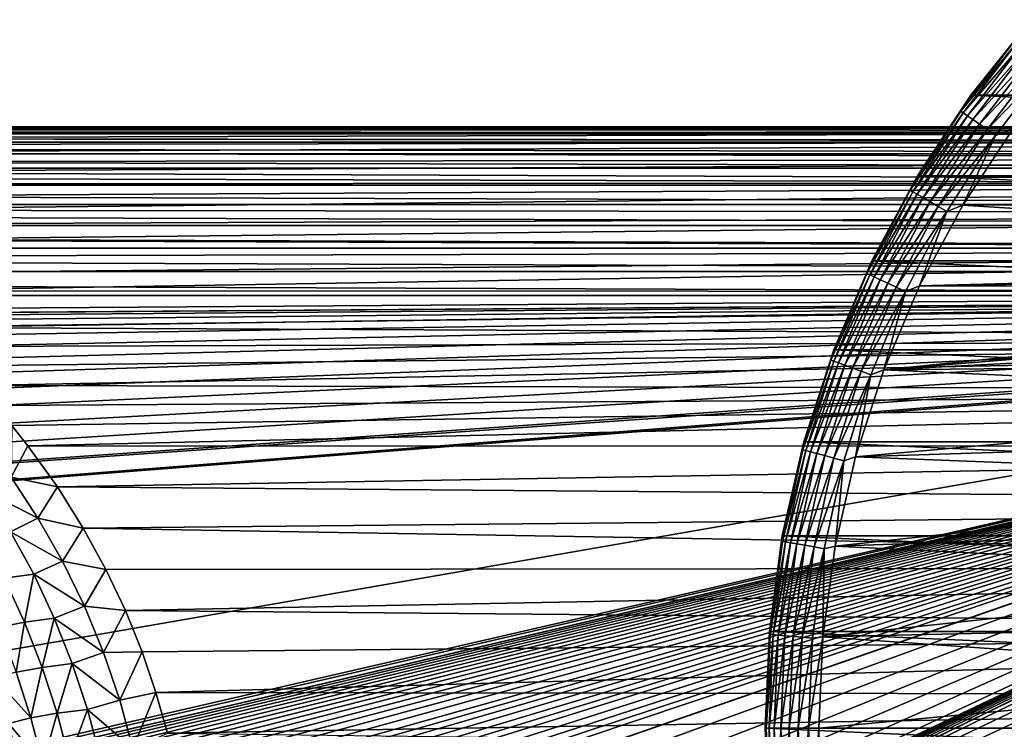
# Model space of a CAD drawing. Header units: millimetres. Extents: x -105 to 105, y -92 to 30.
# Tile 225 of 247: x 24 to 52, y 0 to 20. Entities that reach past the tile are written whole.
import ezdxf

# ---------------------------------------------------------------- set-up
doc = ezdxf.new("R2010")
doc.units = ezdxf.units.MM
doc.header["$LTSCALE"] = 59.53398
for name, color, linetype in [('108', 7, 'CONTINUOUS'), ('109', 7, 'CONTINUOUS'), ('110', 7, 'CONTINUOUS'), ('111', 7, 'CONTINUOUS'), ('112', 7, 'CONTINUOUS'), ('113', 7, 'CONTINUOUS'), ('148', 7, 'CONTINUOUS'), ('65', 7, 'CONTINUOUS'), ('66', 7, 'CONTINUOUS'), ('88', 7, 'CONTINUOUS'), ('93', 7, 'CONTINUOUS')]:
    doc.layers.add(name, color=color, linetype=linetype)

msp = doc.modelspace()

# ---------------------------------------------------------------- linework, layer by layer
at = {"layer": '108', "color": 7, "linetype": 'CONTINUOUS'}
for points in [[(52.408, 19.738, -58.95), (99.27, 17.634, -58.95), (50.73, 17.634, -58.95), (52.408, 19.738, -58.95)], [(50.73, 17.634, -58.95), (100.753, 15.387, -58.95), (49.247, 15.387, -58.95), (50.73, 17.634, -58.95)], [(99.27, 17.634, -58.95), (100.753, 15.387, -58.95), (50.73, 17.634, -58.95), (99.27, 17.634, -58.95)], [(49.247, 15.387, -58.95), (102.029, 13.016, -58.95), (47.971, 13.016, -58.95), (49.247, 15.387, -58.95)], [(100.753, 15.387, -58.95), (102.029, 13.016, -58.95), (49.247, 15.387, -58.95), (100.753, 15.387, -58.95)], [(47.971, 13.016, -58.95), (103.087, 10.541, -58.95), (46.913, 10.541, -58.95), (47.971, 13.016, -58.95)], [(102.029, 13.016, -58.95), (103.087, 10.541, -58.95), (47.971, 13.016, -58.95), (102.029, 13.016, -58.95)], [(46.913, 10.541, -58.95), (103.919, 7.981, -58.95), (46.081, 7.981, -58.95), (46.913, 10.541, -58.95)], [(103.087, 10.541, -58.95), (103.919, 7.981, -58.95), (46.913, 10.541, -58.95), (103.087, 10.541, -58.95)], [(46.081, 7.981, -58.95), (104.518, 5.356, -58.95), (45.482, 5.356, -58.95), (46.081, 7.981, -58.95)], [(103.919, 7.981, -58.95), (104.518, 5.356, -58.95), (46.081, 7.981, -58.95), (103.919, 7.981, -58.95)], [(45.482, 5.356, -58.95), (104.879, 2.689, -58.95), (45.121, 2.689, -58.95), (45.482, 5.356, -58.95)], [(104.518, 5.356, -58.95), (104.879, 2.689, -58.95), (45.482, 5.356, -58.95), (104.518, 5.356, -58.95)], [(105, 0, -58.95), (45, 0, -58.95), (45.121, 2.689, -58.95), (105, 0, -58.95)], [(104.879, 2.689, -58.95), (105, 0, -58.95), (45.121, 2.689, -58.95), (104.879, 2.689, -58.95)], [(45.121, -2.689, -58.95), (45, 0, -58.95), (104.879, -2.689, -58.95), (45.121, -2.689, -58.95)], [(104.879, -2.689, -58.95), (45, 0, -58.95), (105, 0, -58.95), (104.879, -2.689, -58.95)]]:
    msp.add_3dface(points, dxfattribs=at)
at = {"layer": '109', "color": 7, "linetype": 'CONTINUOUS'}
for points in [[(51.907, 16.702, -39.95), (50.507, 14.572, -39.95), (99.338, 14.83, -39.95), (51.907, 16.702, -39.95)], [(99.338, 14.83, -39.95), (50.507, 14.572, -39.95), (75, 13, -39.95), (99.338, 14.83, -39.95)], [(50.507, 14.572, -39.95), (49.303, 12.325, -39.95), (75, 13, -39.95), (50.507, 14.572, -39.95)], [(75, 13, -39.95), (49.303, 12.325, -39.95), (73.544, 12.918, -39.95), (75, 13, -39.95)], [(73.544, 12.918, -39.95), (49.303, 12.325, -39.95), (72.107, 12.674, -39.95), (73.544, 12.918, -39.95)], [(72.107, 12.674, -39.95), (49.303, 12.325, -39.95), (70.706, 12.27, -39.95), (72.107, 12.674, -39.95)], [(49.303, 12.325, -39.95), (48.305, 9.98, -39.95), (70.706, 12.27, -39.95), (49.303, 12.325, -39.95)], [(70.706, 12.27, -39.95), (48.305, 9.98, -39.95), (69.359, 11.713, -39.95), (70.706, 12.27, -39.95)], [(69.359, 11.713, -39.95), (48.305, 9.98, -39.95), (68.084, 11.007, -39.95), (69.359, 11.713, -39.95)], [(68.084, 11.007, -39.95), (48.305, 9.98, -39.95), (66.895, 10.164, -39.95), (68.084, 11.007, -39.95)], [(66.895, 10.164, -39.95), (48.305, 9.98, -39.95), (65.808, 9.192, -39.95), (66.895, 10.164, -39.95)], [(48.305, 9.98, -39.95), (47.52, 7.555, -39.95), (65.808, 9.192, -39.95), (48.305, 9.98, -39.95)], [(65.808, 9.192, -39.95), (47.52, 7.555, -39.95), (64.836, 8.105, -39.95), (65.808, 9.192, -39.95)], [(64.836, 8.105, -39.95), (47.52, 7.555, -39.95), (63.993, 6.916, -39.95), (64.836, 8.105, -39.95)], [(47.52, 7.555, -39.95), (46.955, 5.07, -39.95), (63.993, 6.916, -39.95), (47.52, 7.555, -39.95)], [(63.993, 6.916, -39.95), (46.955, 5.07, -39.95), (63.287, 5.64, -39.95), (63.993, 6.916, -39.95)], [(63.287, 5.64, -39.95), (46.955, 5.07, -39.95), (62.73, 4.294, -39.95), (63.287, 5.64, -39.95)], [(46.955, 5.07, -39.95), (46.614, 2.544, -39.95), (62.73, 4.294, -39.95), (46.955, 5.07, -39.95)], [(62.73, 4.294, -39.95), (46.614, 2.544, -39.95), (62.326, 2.893, -39.95), (62.73, 4.294, -39.95)], [(62.326, 2.893, -39.95), (46.614, 2.544, -39.95), (62.082, 1.456, -39.95), (62.326, 2.893, -39.95)], [(46.614, 2.544, -39.95), (46.5, 0, -39.95), (62.082, 1.456, -39.95), (46.614, 2.544, -39.95)], [(62.082, 1.456, -39.95), (46.5, 0, -39.95), (62, 0, -39.95), (62.082, 1.456, -39.95)], [(46.5, 0, -39.95), (46.513, -0.858, -39.95), (62, 0, -39.95), (46.5, 0, -39.95)], [(62, 0, -39.95), (46.513, -0.858, -39.95), (62.082, -1.456, -39.95), (62, 0, -39.95)]]:
    msp.add_3dface(points, dxfattribs=at)
at = {"layer": '110', "color": 7, "linetype": 'CONTINUOUS'}
for points in [[(45, 0, -41.45), (45.121, -2.689, -41.45), (45.029, 0, -41.157), (45, 0, -41.45)], [(45.029, 0, -41.157), (45.121, -2.689, -41.45), (45.143, -2.612, -41.157), (45.029, 0, -41.157)], [(45.029, 0, -41.157), (45.143, -2.612, -41.157), (45.114, 0, -40.876), (45.029, 0, -41.157)], [(45.114, 0, -40.876), (45.143, -2.612, -41.157), (45.228, -2.605, -40.876), (45.114, 0, -40.876)], [(45.253, 0, -40.616), (45.114, 0, -40.876), (45.228, -2.605, -40.876), (45.253, 0, -40.616)], [(45.366, -2.593, -40.616), (45.253, 0, -40.616), (45.228, -2.605, -40.876), (45.366, -2.593, -40.616)], [(45.44, 0, -40.389), (45.253, 0, -40.616), (45.366, -2.593, -40.616), (45.44, 0, -40.389)], [(45.552, -2.576, -40.389), (45.44, 0, -40.389), (45.366, -2.593, -40.616), (45.552, -2.576, -40.389)], [(45.668, 0, -40.202), (45.44, 0, -40.389), (45.552, -2.576, -40.389), (45.668, 0, -40.202)], [(45.779, -2.556, -40.202), (45.668, 0, -40.202), (45.552, -2.576, -40.389), (45.779, -2.556, -40.202)], [(45.927, 0, -40.064), (45.668, 0, -40.202), (45.779, -2.556, -40.202), (45.927, 0, -40.064)], [(46.038, -2.534, -40.064), (45.927, 0, -40.064), (45.779, -2.556, -40.202), (46.038, -2.534, -40.064)], [(46.209, 0, -39.978), (45.927, 0, -40.064), (46.038, -2.534, -40.064), (46.209, 0, -39.978)], [(46.319, -2.509, -39.978), (46.209, 0, -39.978), (46.038, -2.534, -40.064), (46.319, -2.509, -39.978)], [(46.319, -2.509, -39.978), (46.5, 0, -39.95), (46.209, 0, -39.978), (46.319, -2.509, -39.978)], [(46.513, -0.858, -39.95), (46.5, 0, -39.95), (46.319, -2.509, -39.978), (46.513, -0.858, -39.95)]]:
    msp.add_3dface(points, dxfattribs=at)
at = {"layer": '111', "color": 7, "linetype": 'CONTINUOUS'}
for points in [[(45, 0, -58.95), (45.121, -2.689, -58.95), (45, 0, -41.45), (45, 0, -58.95)], [(45.121, -2.689, -58.95), (45.121, -2.689, -41.45), (45, 0, -41.45), (45.121, -2.689, -58.95)]]:
    msp.add_3dface(points, dxfattribs=at)
at = {"layer": '112', "color": 7, "linetype": 'CONTINUOUS'}
for points in [[(52.408, 19.738, -41.45), (50.73, 17.634, -58.95), (50.729, 17.634, -41.45), (52.408, 19.738, -41.45)], [(52.408, 19.738, -58.95), (50.73, 17.634, -58.95), (52.408, 19.738, -41.45), (52.408, 19.738, -58.95)], [(50.73, 17.634, -58.95), (49.247, 15.387, -58.95), (50.729, 17.634, -41.45), (50.73, 17.634, -58.95)], [(50.729, 17.634, -41.45), (49.247, 15.387, -58.95), (49.247, 15.387, -41.45), (50.729, 17.634, -41.45)], [(49.247, 15.387, -58.95), (47.971, 13.016, -58.95), (49.247, 15.387, -41.45), (49.247, 15.387, -58.95)], [(49.247, 15.387, -41.45), (47.971, 13.016, -58.95), (47.971, 13.017, -41.45), (49.247, 15.387, -41.45)], [(47.971, 13.016, -58.95), (46.913, 10.541, -58.95), (47.971, 13.017, -41.45), (47.971, 13.016, -58.95)], [(47.971, 13.017, -41.45), (46.913, 10.541, -58.95), (46.913, 10.541, -41.45), (47.971, 13.017, -41.45)], [(46.913, 10.541, -58.95), (46.081, 7.981, -58.95), (46.913, 10.541, -41.45), (46.913, 10.541, -58.95)], [(46.913, 10.541, -41.45), (46.081, 7.981, -58.95), (46.081, 7.981, -41.45), (46.913, 10.541, -41.45)], [(46.081, 7.981, -58.95), (45.482, 5.356, -58.95), (46.081, 7.981, -41.45), (46.081, 7.981, -58.95)], [(46.081, 7.981, -41.45), (45.482, 5.356, -58.95), (45.482, 5.357, -41.45), (46.081, 7.981, -41.45)], [(45.482, 5.356, -58.95), (45.121, 2.689, -58.95), (45.482, 5.357, -41.45), (45.482, 5.356, -58.95)], [(45.482, 5.357, -41.45), (45.121, 2.689, -58.95), (45.121, 2.689, -41.45), (45.482, 5.357, -41.45)], [(45.121, 2.689, -58.95), (45, 0, -58.95), (45.121, 2.689, -41.45), (45.121, 2.689, -58.95)], [(45, 0, -58.95), (45, 0, -41.45), (45.121, 2.689, -41.45), (45, 0, -58.95)]]:
    msp.add_3dface(points, dxfattribs=at)
at = {"layer": '113', "color": 7, "linetype": 'CONTINUOUS'}
for points in [[(52.408, 19.738, -41.45), (50.729, 17.634, -41.45), (52.041, 19.265, -41.157), (52.408, 19.738, -41.45)], [(52.041, 19.265, -41.157), (50.729, 17.634, -41.45), (50.449, 17.191, -41.157), (52.041, 19.265, -41.157)], [(52.041, 19.265, -41.157), (50.449, 17.191, -41.157), (52.106, 19.21, -40.876), (52.041, 19.265, -41.157)], [(50.449, 17.191, -41.157), (50.519, 17.142, -40.876), (52.106, 19.21, -40.876), (50.449, 17.191, -41.157)], [(50.519, 17.142, -40.876), (52.213, 19.121, -40.616), (52.106, 19.21, -40.876), (50.519, 17.142, -40.876)], [(50.633, 17.062, -40.616), (52.213, 19.121, -40.616), (50.519, 17.142, -40.876), (50.633, 17.062, -40.616)], [(50.633, 17.062, -40.616), (52.356, 19.001, -40.389), (52.213, 19.121, -40.616), (50.633, 17.062, -40.616)], [(50.786, 16.955, -40.389), (52.356, 19.001, -40.389), (50.633, 17.062, -40.616), (50.786, 16.955, -40.389)], [(50.786, 16.955, -40.389), (52.53, 18.854, -40.202), (52.356, 19.001, -40.389), (50.786, 16.955, -40.389)], [(50.972, 16.824, -40.202), (52.53, 18.854, -40.202), (50.786, 16.955, -40.389), (50.972, 16.824, -40.202)], [(50.972, 16.824, -40.202), (52.729, 18.688, -40.064), (52.53, 18.854, -40.202), (50.972, 16.824, -40.202)], [(51.185, 16.675, -40.064), (52.729, 18.688, -40.064), (50.972, 16.824, -40.202), (51.185, 16.675, -40.064)], [(51.185, 16.675, -40.064), (52.945, 18.506, -39.978), (52.729, 18.688, -40.064), (51.185, 16.675, -40.064)], [(51.416, 16.514, -39.978), (52.945, 18.506, -39.978), (51.185, 16.675, -40.064), (51.416, 16.514, -39.978)], [(51.416, 16.514, -39.978), (51.907, 16.702, -39.95), (52.945, 18.506, -39.978), (51.416, 16.514, -39.978)], [(50.729, 17.634, -41.45), (49.247, 15.387, -41.45), (50.449, 17.191, -41.157), (50.729, 17.634, -41.45)], [(50.449, 17.191, -41.157), (49.247, 15.387, -41.45), (49.044, 14.986, -41.157), (50.449, 17.191, -41.157)], [(50.449, 17.191, -41.157), (49.044, 14.986, -41.157), (50.519, 17.142, -40.876), (50.449, 17.191, -41.157)], [(49.044, 14.986, -41.157), (49.118, 14.943, -40.876), (50.519, 17.142, -40.876), (49.044, 14.986, -41.157)], [(49.118, 14.943, -40.876), (50.633, 17.062, -40.616), (50.519, 17.142, -40.876), (49.118, 14.943, -40.876)], [(49.238, 14.873, -40.616), (50.633, 17.062, -40.616), (49.118, 14.943, -40.876), (49.238, 14.873, -40.616)], [(49.238, 14.873, -40.616), (50.786, 16.955, -40.389), (50.633, 17.062, -40.616), (49.238, 14.873, -40.616)], [(49.4, 14.78, -40.389), (50.786, 16.955, -40.389), (49.238, 14.873, -40.616), (49.4, 14.78, -40.389)], [(49.4, 14.78, -40.389), (50.972, 16.824, -40.202), (50.786, 16.955, -40.389), (49.4, 14.78, -40.389)], [(49.597, 14.666, -40.202), (50.972, 16.824, -40.202), (49.4, 14.78, -40.389), (49.597, 14.666, -40.202)], [(49.597, 14.666, -40.202), (51.185, 16.675, -40.064), (50.972, 16.824, -40.202), (49.597, 14.666, -40.202)], [(49.822, 14.536, -40.064), (51.185, 16.675, -40.064), (49.597, 14.666, -40.202), (49.822, 14.536, -40.064)], [(49.822, 14.536, -40.064), (51.416, 16.514, -39.978), (51.185, 16.675, -40.064), (49.822, 14.536, -40.064)], [(50.066, 14.395, -39.978), (51.416, 16.514, -39.978), (49.822, 14.536, -40.064), (50.066, 14.395, -39.978)], [(50.066, 14.395, -39.978), (50.507, 14.572, -39.95), (51.416, 16.514, -39.978), (50.066, 14.395, -39.978)], [(50.507, 14.572, -39.95), (51.907, 16.702, -39.95), (51.416, 16.514, -39.978), (50.507, 14.572, -39.95)], [(49.247, 15.387, -41.45), (47.971, 13.017, -41.45), (49.044, 14.986, -41.157), (49.247, 15.387, -41.45)], [(49.044, 14.986, -41.157), (47.971, 13.017, -41.45), (47.837, 12.666, -41.157), (49.044, 14.986, -41.157)], [(49.044, 14.986, -41.157), (47.837, 12.666, -41.157), (49.118, 14.943, -40.876), (49.044, 14.986, -41.157)], [(47.837, 12.666, -41.157), (47.914, 12.63, -40.876), (49.118, 14.943, -40.876), (47.837, 12.666, -41.157)], [(47.914, 12.63, -40.876), (49.238, 14.873, -40.616), (49.118, 14.943, -40.876), (47.914, 12.63, -40.876)], [(48.04, 12.572, -40.616), (49.238, 14.873, -40.616), (47.914, 12.63, -40.876), (48.04, 12.572, -40.616)], [(48.04, 12.572, -40.616), (49.4, 14.78, -40.389), (49.238, 14.873, -40.616), (48.04, 12.572, -40.616)], [(48.21, 12.493, -40.389), (49.4, 14.78, -40.389), (48.04, 12.572, -40.616), (48.21, 12.493, -40.389)], [(48.21, 12.493, -40.389), (49.597, 14.666, -40.202), (49.4, 14.78, -40.389), (48.21, 12.493, -40.389)], [(48.416, 12.396, -40.202), (49.597, 14.666, -40.202), (48.21, 12.493, -40.389), (48.416, 12.396, -40.202)], [(48.416, 12.396, -40.202), (49.822, 14.536, -40.064), (49.597, 14.666, -40.202), (48.416, 12.396, -40.202)], [(48.651, 12.287, -40.064), (49.822, 14.536, -40.064), (48.416, 12.396, -40.202), (48.651, 12.287, -40.064)], [(48.651, 12.287, -40.064), (50.066, 14.395, -39.978), (49.822, 14.536, -40.064), (48.651, 12.287, -40.064)], [(49.303, 12.325, -39.95), (50.507, 14.572, -39.95), (50.066, 14.395, -39.978), (49.303, 12.325, -39.95)], [(48.907, 12.168, -39.978), (50.066, 14.395, -39.978), (48.651, 12.287, -40.064), (48.907, 12.168, -39.978)], [(48.907, 12.168, -39.978), (49.303, 12.325, -39.95), (50.066, 14.395, -39.978), (48.907, 12.168, -39.978)], [(47.971, 13.017, -41.45), (46.913, 10.541, -41.45), (47.837, 12.666, -41.157), (47.971, 13.017, -41.45)], [(47.837, 12.666, -41.157), (46.913, 10.541, -41.45), (46.836, 10.251, -41.157), (47.837, 12.666, -41.157)], [(47.837, 12.666, -41.157), (46.836, 10.251, -41.157), (47.914, 12.63, -40.876), (47.837, 12.666, -41.157)], [(46.836, 10.251, -41.157), (46.917, 10.222, -40.876), (47.914, 12.63, -40.876), (46.836, 10.251, -41.157)], [(46.917, 10.222, -40.876), (48.04, 12.572, -40.616), (47.914, 12.63, -40.876), (46.917, 10.222, -40.876)], [(47.047, 10.174, -40.616), (48.04, 12.572, -40.616), (46.917, 10.222, -40.876), (47.047, 10.174, -40.616)], [(47.047, 10.174, -40.616), (48.21, 12.493, -40.389), (48.04, 12.572, -40.616), (47.047, 10.174, -40.616)], [(47.223, 10.11, -40.389), (48.21, 12.493, -40.389), (47.047, 10.174, -40.616), (47.223, 10.11, -40.389)], [(47.223, 10.11, -40.389), (48.416, 12.396, -40.202), (48.21, 12.493, -40.389), (47.223, 10.11, -40.389)], [(47.437, 10.032, -40.202), (48.416, 12.396, -40.202), (47.223, 10.11, -40.389), (47.437, 10.032, -40.202)], [(47.437, 10.032, -40.202), (48.651, 12.287, -40.064), (48.416, 12.396, -40.202), (47.437, 10.032, -40.202)], [(47.681, 9.943, -40.064), (48.651, 12.287, -40.064), (47.437, 10.032, -40.202), (47.681, 9.943, -40.064)], [(47.681, 9.943, -40.064), (48.907, 12.168, -39.978), (48.651, 12.287, -40.064), (47.681, 9.943, -40.064)], [(47.945, 9.847, -39.978), (48.907, 12.168, -39.978), (47.681, 9.943, -40.064), (47.945, 9.847, -39.978)], [(47.945, 9.847, -39.978), (48.305, 9.98, -39.95), (48.907, 12.168, -39.978), (47.945, 9.847, -39.978)], [(48.305, 9.98, -39.95), (49.303, 12.325, -39.95), (48.907, 12.168, -39.978), (48.305, 9.98, -39.95)], [(46.913, 10.541, -41.45), (46.081, 7.981, -41.45), (46.836, 10.251, -41.157), (46.913, 10.541, -41.45)], [(46.836, 10.251, -41.157), (46.081, 7.981, -41.45), (46.05, 7.757, -41.157), (46.836, 10.251, -41.157)], [(46.836, 10.251, -41.157), (46.05, 7.757, -41.157), (46.917, 10.222, -40.876), (46.836, 10.251, -41.157)], [(46.05, 7.757, -41.157), (46.133, 7.735, -40.876), (46.917, 10.222, -40.876), (46.05, 7.757, -41.157)], [(46.133, 7.735, -40.876), (47.047, 10.174, -40.616), (46.917, 10.222, -40.876), (46.133, 7.735, -40.876)], [(46.267, 7.699, -40.616), (47.047, 10.174, -40.616), (46.133, 7.735, -40.876), (46.267, 7.699, -40.616)], [(46.267, 7.699, -40.616), (47.223, 10.11, -40.389), (47.047, 10.174, -40.616), (46.267, 7.699, -40.616)], [(46.447, 7.651, -40.389), (47.223, 10.11, -40.389), (46.267, 7.699, -40.616), (46.447, 7.651, -40.389)], [(46.447, 7.651, -40.389), (47.437, 10.032, -40.202), (47.223, 10.11, -40.389), (46.447, 7.651, -40.389)], [(46.667, 7.592, -40.202), (47.437, 10.032, -40.202), (46.447, 7.651, -40.389), (46.667, 7.592, -40.202)], [(46.667, 7.592, -40.202), (47.681, 9.943, -40.064), (47.437, 10.032, -40.202), (46.667, 7.592, -40.202)], [(46.918, 7.525, -40.064), (47.681, 9.943, -40.064), (46.667, 7.592, -40.202), (46.918, 7.525, -40.064)], [(46.918, 7.525, -40.064), (47.945, 9.847, -39.978), (47.681, 9.943, -40.064), (46.918, 7.525, -40.064)], [(47.52, 7.555, -39.95), (48.305, 9.98, -39.95), (47.945, 9.847, -39.978), (47.52, 7.555, -39.95)], [(47.19, 7.452, -39.978), (47.945, 9.847, -39.978), (46.918, 7.525, -40.064), (47.19, 7.452, -39.978)], [(47.19, 7.452, -39.978), (47.52, 7.555, -39.95), (47.945, 9.847, -39.978), (47.19, 7.452, -39.978)], [(46.081, 7.981, -41.45), (45.482, 5.357, -41.45), (46.05, 7.757, -41.157), (46.081, 7.981, -41.45)], [(46.05, 7.757, -41.157), (45.482, 5.357, -41.45), (45.484, 5.204, -41.157), (46.05, 7.757, -41.157)], [(46.05, 7.757, -41.157), (45.484, 5.204, -41.157), (46.133, 7.735, -40.876), (46.05, 7.757, -41.157)], [(45.484, 5.204, -41.157), (45.568, 5.19, -40.876), (46.133, 7.735, -40.876), (45.484, 5.204, -41.157)], [(45.568, 5.19, -40.876), (46.267, 7.699, -40.616), (46.133, 7.735, -40.876), (45.568, 5.19, -40.876)], [(45.705, 5.165, -40.616), (46.267, 7.699, -40.616), (45.568, 5.19, -40.876), (45.705, 5.165, -40.616)], [(45.705, 5.165, -40.616), (46.447, 7.651, -40.389), (46.267, 7.699, -40.616), (45.705, 5.165, -40.616)], [(45.889, 5.133, -40.389), (46.447, 7.651, -40.389), (45.705, 5.165, -40.616), (45.889, 5.133, -40.389)], [(45.889, 5.133, -40.389), (46.667, 7.592, -40.202), (46.447, 7.651, -40.389), (45.889, 5.133, -40.389)], [(46.113, 5.094, -40.202), (46.667, 7.592, -40.202), (45.889, 5.133, -40.389), (46.113, 5.094, -40.202)], [(46.113, 5.094, -40.202), (46.918, 7.525, -40.064), (46.667, 7.592, -40.202), (46.113, 5.094, -40.202)], [(46.369, 5.048, -40.064), (46.918, 7.525, -40.064), (46.113, 5.094, -40.202), (46.369, 5.048, -40.064)], [(46.369, 5.048, -40.064), (47.19, 7.452, -39.978), (46.918, 7.525, -40.064), (46.369, 5.048, -40.064)], [(46.646, 4.999, -39.978), (47.19, 7.452, -39.978), (46.369, 5.048, -40.064), (46.646, 4.999, -39.978)], [(46.646, 4.999, -39.978), (46.955, 5.07, -39.95), (47.19, 7.452, -39.978), (46.646, 4.999, -39.978)], [(46.955, 5.07, -39.95), (47.52, 7.555, -39.95), (47.19, 7.452, -39.978), (46.955, 5.07, -39.95)], [(45.482, 5.357, -41.45), (45.121, 2.689, -41.45), (45.484, 5.204, -41.157), (45.482, 5.357, -41.45)], [(45.484, 5.204, -41.157), (45.121, 2.689, -41.45), (45.143, 2.612, -41.157), (45.484, 5.204, -41.157)], [(45.484, 5.204, -41.157), (45.143, 2.612, -41.157), (45.568, 5.19, -40.876), (45.484, 5.204, -41.157)], [(45.143, 2.612, -41.157), (45.228, 2.605, -40.876), (45.568, 5.19, -40.876), (45.143, 2.612, -41.157)], [(45.228, 2.605, -40.876), (45.705, 5.165, -40.616), (45.568, 5.19, -40.876), (45.228, 2.605, -40.876)], [(45.366, 2.593, -40.616), (45.705, 5.165, -40.616), (45.228, 2.605, -40.876), (45.366, 2.593, -40.616)], [(45.366, 2.593, -40.616), (45.889, 5.133, -40.389), (45.705, 5.165, -40.616), (45.366, 2.593, -40.616)], [(45.552, 2.576, -40.389), (45.889, 5.133, -40.389), (45.366, 2.593, -40.616), (45.552, 2.576, -40.389)], [(45.552, 2.576, -40.389), (46.113, 5.094, -40.202), (45.889, 5.133, -40.389), (45.552, 2.576, -40.389)], [(45.779, 2.556, -40.202), (46.113, 5.094, -40.202), (45.552, 2.576, -40.389), (45.779, 2.556, -40.202)], [(45.779, 2.556, -40.202), (46.369, 5.048, -40.064), (46.113, 5.094, -40.202), (45.779, 2.556, -40.202)], [(46.038, 2.534, -40.064), (46.369, 5.048, -40.064), (45.779, 2.556, -40.202), (46.038, 2.534, -40.064)], [(46.038, 2.534, -40.064), (46.646, 4.999, -39.978), (46.369, 5.048, -40.064), (46.038, 2.534, -40.064)], [(46.319, 2.509, -39.978), (46.646, 4.999, -39.978), (46.038, 2.534, -40.064), (46.319, 2.509, -39.978)], [(46.319, 2.509, -39.978), (46.614, 2.544, -39.95), (46.646, 4.999, -39.978), (46.319, 2.509, -39.978)], [(46.614, 2.544, -39.95), (46.955, 5.07, -39.95), (46.646, 4.999, -39.978), (46.614, 2.544, -39.95)], [(45.121, 2.689, -41.45), (45, 0, -41.45), (45.143, 2.612, -41.157), (45.121, 2.689, -41.45)], [(45, 0, -41.45), (45.029, 0, -41.157), (45.143, 2.612, -41.157), (45, 0, -41.45)], [(45.143, 2.612, -41.157), (45.029, 0, -41.157), (45.228, 2.605, -40.876), (45.143, 2.612, -41.157)], [(45.029, 0, -41.157), (45.114, 0, -40.876), (45.228, 2.605, -40.876), (45.029, 0, -41.157)], [(45.114, 0, -40.876), (45.366, 2.593, -40.616), (45.228, 2.605, -40.876), (45.114, 0, -40.876)], [(45.114, 0, -40.876), (45.253, 0, -40.616), (45.366, 2.593, -40.616), (45.114, 0, -40.876)], [(45.253, 0, -40.616), (45.552, 2.576, -40.389), (45.366, 2.593, -40.616), (45.253, 0, -40.616)], [(45.253, 0, -40.616), (45.44, 0, -40.389), (45.552, 2.576, -40.389), (45.253, 0, -40.616)], [(45.44, 0, -40.389), (45.779, 2.556, -40.202), (45.552, 2.576, -40.389), (45.44, 0, -40.389)], [(45.44, 0, -40.389), (45.668, 0, -40.202), (45.779, 2.556, -40.202), (45.44, 0, -40.389)], [(45.668, 0, -40.202), (46.038, 2.534, -40.064), (45.779, 2.556, -40.202), (45.668, 0, -40.202)], [(45.668, 0, -40.202), (45.927, 0, -40.064), (46.038, 2.534, -40.064), (45.668, 0, -40.202)], [(45.927, 0, -40.064), (46.319, 2.509, -39.978), (46.038, 2.534, -40.064), (45.927, 0, -40.064)], [(45.927, 0, -40.064), (46.209, 0, -39.978), (46.319, 2.509, -39.978), (45.927, 0, -40.064)], [(46.5, 0, -39.95), (46.614, 2.544, -39.95), (46.209, 0, -39.978), (46.5, 0, -39.95)], [(46.209, 0, -39.978), (46.614, 2.544, -39.95), (46.319, 2.509, -39.978), (46.209, 0, -39.978)]]:
    msp.add_3dface(points, dxfattribs=at)
at = {"layer": '148', "color": 7, "linetype": 'CONTINUOUS'}
for points in [[(48.008, 16.75), (6.016, 16.75), (7.034, 16.73, 0.81), (48.008, 16.75)], [(90, 16.75), (48.008, 16.75), (7.034, 16.73, 0.81), (90, 16.75)], [(90, 16.75), (7.034, 16.73, 0.81), (8.053, 16.67, 1.631), (90, 16.75)], [(90, 16.652, 1.811), (90, 16.75), (8.053, 16.67, 1.631), (90, 16.652, 1.811)], [(90, 16.652, 1.811), (8.053, 16.67, 1.631), (9.06, 16.569, 2.453), (90, 16.652, 1.811)], [(90, 16.652, 1.811), (9.06, 16.569, 2.453), (10.051, 16.428, 3.267), (90, 16.652, 1.811)], [(90, 16.358, 3.601), (90, 16.652, 1.811), (10.051, 16.428, 3.267), (90, 16.358, 3.601)], [(90, 16.358, 3.601), (10.051, 16.428, 3.267), (11.024, 16.248, 4.07), (90, 16.358, 3.601)], [(90, 16.358, 3.601), (11.024, 16.248, 4.07), (11.977, 16.03, 4.858), (90, 16.358, 3.601)], [(90, 15.873, 5.348), (90, 16.358, 3.601), (11.977, 16.03, 4.858), (90, 15.873, 5.348)], [(90, 15.873, 5.348), (11.977, 16.03, 4.858), (12.908, 15.776, 5.629), (90, 15.873, 5.348)], [(90, 15.873, 5.348), (12.908, 15.776, 5.629), (13.816, 15.487, 6.381), (90, 15.873, 5.348)], [(90, 15.202, 7.033), (90, 15.873, 5.348), (13.816, 15.487, 6.381), (90, 15.202, 7.033)], [(90, 15.202, 7.033), (13.816, 15.487, 6.381), (14.699, 15.166, 7.111), (90, 15.202, 7.033)], [(90, 15.202, 7.033), (14.699, 15.166, 7.111), (15.556, 14.814, 7.817), (90, 15.202, 7.033)], [(90, 15.202, 7.033), (15.556, 14.814, 7.817), (16.386, 14.434, 8.498), (90, 15.202, 7.033)], [(90, 14.352, 8.636), (90, 15.202, 7.033), (16.386, 14.434, 8.498), (90, 14.352, 8.636)], [(90, 14.352, 8.636), (16.386, 14.434, 8.498), (17.187, 14.028, 9.154), (90, 14.352, 8.636)], [(90, 14.352, 8.636), (17.187, 14.028, 9.154), (17.96, 13.597, 9.781), (90, 14.352, 8.636)], [(90, 13.335, 10.137), (90, 14.352, 8.636), (17.96, 13.597, 9.781), (90, 13.335, 10.137)], [(90, 13.335, 10.137), (17.96, 13.597, 9.781), (18.702, 13.145, 10.381), (90, 13.335, 10.137)], [(90, 13.335, 10.137), (18.702, 13.145, 10.381), (19.414, 12.674, 10.952), (90, 13.335, 10.137)], [(90, 13.335, 10.137), (19.414, 12.674, 10.952), (20.096, 12.185, 11.493), (90, 13.335, 10.137)], [(90, 12.16, 11.519), (90, 13.335, 10.137), (20.096, 12.185, 11.493), (90, 12.16, 11.519)], [(90, 12.16, 11.519), (20.096, 12.185, 11.493), (20.747, 11.68, 12.006), (90, 12.16, 11.519)], [(90, 12.16, 11.519), (20.747, 11.68, 12.006), (21.367, 11.162, 12.488), (90, 12.16, 11.519)], [(90, 10.844, 12.766), (90, 12.16, 11.519), (21.367, 11.162, 12.488), (90, 10.844, 12.766)], [(90, 10.844, 12.766), (21.367, 11.162, 12.488), (21.958, 10.633, 12.942), (90, 10.844, 12.766)], [(90, 10.844, 12.766), (21.958, 10.633, 12.942), (22.519, 10.094, 13.367), (90, 10.844, 12.766)], [(90, 10.844, 12.766), (22.519, 10.094, 13.367), (23.051, 9.546, 13.764), (90, 10.844, 12.766)], [(90, 9.4, 13.864), (90, 10.844, 12.766), (23.051, 9.546, 13.764), (90, 9.4, 13.864)], [(90, 9.4, 13.864), (23.051, 9.546, 13.764), (23.554, 8.991, 14.133), (90, 9.4, 13.864)], [(90, 9.4, 13.864), (23.554, 8.991, 14.133), (24.03, 8.429, 14.474), (90, 9.4, 13.864)], [(90, 9.4, 13.864), (24.03, 8.429, 14.474), (24.479, 7.863, 14.79), (90, 9.4, 13.864)], [(90, 7.846, 14.799), (90, 9.4, 13.864), (24.479, 7.863, 14.79), (90, 7.846, 14.799)], [(90, 7.846, 14.799), (24.479, 7.863, 14.79), (25.3, 6.721, 15.342), (90, 7.846, 14.799)], [(90, 6.2, 15.56), (90, 7.846, 14.799), (25.3, 6.721, 15.342), (90, 6.2, 15.56)], [(90, 6.2, 15.56), (25.3, 6.721, 15.342), (26.021, 5.572, 15.796), (90, 6.2, 15.56)], [(90, 4.481, 16.139), (90, 6.2, 15.56), (26.021, 5.572, 15.796), (90, 4.481, 16.139)], [(90, 4.481, 16.139), (26.021, 5.572, 15.796), (26.65, 4.423, 16.156), (90, 4.481, 16.139)], [(90, 4.481, 16.139), (26.65, 4.423, 16.156), (27.193, 3.275, 16.427), (90, 4.481, 16.139)], [(90, 2.71, 16.529), (90, 4.481, 16.139), (27.193, 3.275, 16.427), (90, 2.71, 16.529)], [(90, 2.71, 16.529), (27.193, 3.275, 16.427), (27.657, 2.13, 16.614), (90, 2.71, 16.529)], [(90, 2.71, 16.529), (27.657, 2.13, 16.614), (28.046, 0.991, 16.721), (90, 2.71, 16.529)], [(90, 0.907, 16.725), (90, 2.71, 16.529), (28.046, 0.991, 16.721), (90, 0.907, 16.725)], [(90, 0.907, 16.725), (28.046, 0.991, 16.721), (28.365, -0.141, 16.749), (90, 0.907, 16.725)], [(90, -0.907, 16.725), (90, 0.907, 16.725), (28.365, -0.141, 16.749), (90, -0.907, 16.725)]]:
    msp.add_3dface(points, dxfattribs=at)
at = {"layer": '65', "color": 7, "linetype": 'CONTINUOUS'}
for points in [[(-90, 12.05, -18.25), (90, 12.05, -18.25), (-75.634, 10.882, -18.25), (-90, 12.05, -18.25)], [(-75.634, 10.882, -18.25), (90, 12.05, -18.25), (-74.366, 10.882, -18.25), (-75.634, 10.882, -18.25)], [(-74.366, 10.882, -18.25), (90, 12.05, -18.25), (-73.107, 10.734, -18.25), (-74.366, 10.882, -18.25)], [(-73.107, 10.734, -18.25), (90, 12.05, -18.25), (-71.874, 10.442, -18.25), (-73.107, 10.734, -18.25)], [(-71.874, 10.442, -18.25), (90, 12.05, -18.25), (-70.683, 10.009, -18.25), (-71.874, 10.442, -18.25)], [(-70.683, 10.009, -18.25), (90, 12.05, -18.25), (-69.55, 9.44, -18.25), (-70.683, 10.009, -18.25)], [(-69.55, 9.44, -18.25), (90, 12.05, -18.25), (-68.491, 8.743, -18.25), (-69.55, 9.44, -18.25)], [(-68.491, 8.743, -18.25), (90, 12.05, -18.25), (-67.52, 7.928, -18.25), (-68.491, 8.743, -18.25)], [(-67.52, 7.928, -18.25), (90, 12.05, -18.25), (-66.65, 7.006, -18.25), (-67.52, 7.928, -18.25)], [(-66.65, 7.006, -18.25), (90, 12.05, -18.25), (-65.893, 5.99, -18.25), (-66.65, 7.006, -18.25)], [(-65.893, 5.99, -18.25), (90, 12.05, -18.25), (-65.259, 4.892, -18.25), (-65.893, 5.99, -18.25)], [(-65.259, 4.892, -18.25), (90, 12.05, -18.25), (-64.757, 3.728, -18.25), (-65.259, 4.892, -18.25)], [(-64.757, 3.728, -18.25), (90, 12.05, -18.25), (-64.394, 2.514, -18.25), (-64.757, 3.728, -18.25)], [(-64.394, 2.514, -18.25), (90, 12.05, -18.25), (-64.174, 1.265, -18.25), (-64.394, 2.514, -18.25)], [(-64.174, 1.265, -18.25), (90, 12.05, -18.25), (74.366, 10.882, -18.25), (-64.174, 1.265, -18.25)], [(-64.1, 0, -18.25), (-64.174, 1.265, -18.25), (74.366, 10.882, -18.25), (-64.1, 0, -18.25)], [(73.107, 10.734, -18.25), (-64.1, 0, -18.25), (74.366, 10.882, -18.25), (73.107, 10.734, -18.25)], [(-57.793, -12.05, -18.25), (-64.1, 0, -18.25), (73.107, 10.734, -18.25), (-57.793, -12.05, -18.25)], [(-25.727, -12.05, -18.25), (-57.793, -12.05, -18.25), (73.107, 10.734, -18.25), (-25.727, -12.05, -18.25)], [(-25.109, -12.081, -18.25), (-25.727, -12.05, -18.25), (73.107, 10.734, -18.25), (-25.109, -12.081, -18.25)], [(-24.463, -12.18, -18.25), (-25.109, -12.081, -18.25), (73.107, 10.734, -18.25), (-24.463, -12.18, -18.25)], [(73.107, 10.734, -18.25), (71.874, 10.442, -18.25), (-24.463, -12.18, -18.25), (73.107, 10.734, -18.25)], [(-24.132, -12.255, -18.25), (-24.463, -12.18, -18.25), (71.874, 10.442, -18.25), (-24.132, -12.255, -18.25)], [(-23.796, -12.349, -18.25), (-24.132, -12.255, -18.25), (71.874, 10.442, -18.25), (-23.796, -12.349, -18.25)], [(-23.456, -12.463, -18.25), (-23.796, -12.349, -18.25), (71.874, 10.442, -18.25), (-23.456, -12.463, -18.25)], [(-23.112, -12.596, -18.25), (-23.456, -12.463, -18.25), (71.874, 10.442, -18.25), (-23.112, -12.596, -18.25)], [(-22.765, -12.75, -18.25), (-23.112, -12.596, -18.25), (71.874, 10.442, -18.25), (-22.765, -12.75, -18.25)], [(-22.415, -12.925, -18.25), (-22.765, -12.75, -18.25), (71.874, 10.442, -18.25), (-22.415, -12.925, -18.25)], [(-22.062, -13.123, -18.25), (-22.415, -12.925, -18.25), (71.874, 10.442, -18.25), (-22.062, -13.123, -18.25)], [(-21.708, -13.343, -18.25), (-22.062, -13.123, -18.25), (71.874, 10.442, -18.25), (-21.708, -13.343, -18.25)], [(-21.35, -13.589, -18.25), (-21.708, -13.343, -18.25), (71.874, 10.442, -18.25), (-21.35, -13.589, -18.25)], [(-20.991, -13.861, -18.25), (-21.35, -13.589, -18.25), (71.874, 10.442, -18.25), (-20.991, -13.861, -18.25)], [(-20.627, -14.162, -18.25), (-20.991, -13.861, -18.25), (71.874, 10.442, -18.25), (-20.627, -14.162, -18.25)], [(-20.259, -14.495, -18.25), (-20.627, -14.162, -18.25), (71.874, 10.442, -18.25), (-20.259, -14.495, -18.25)], [(-19.883, -14.866, -18.25), (-20.259, -14.495, -18.25), (71.874, 10.442, -18.25), (-19.883, -14.866, -18.25)], [(-19.491, -15.286, -18.25), (-19.883, -14.866, -18.25), (71.874, 10.442, -18.25), (-19.491, -15.286, -18.25)], [(-19.218, -15.599, -18.25), (-19.491, -15.286, -18.25), (71.874, 10.442, -18.25), (-19.218, -15.599, -18.25)], [(-18.929, -15.95, -18.25), (-19.218, -15.599, -18.25), (71.874, 10.442, -18.25), (-18.929, -15.95, -18.25)], [(-18.629, -16.331, -18.25), (-18.929, -15.95, -18.25), (71.874, 10.442, -18.25), (-18.629, -16.331, -18.25)], [(-18.324, -16.736, -18.25), (-18.629, -16.331, -18.25), (71.874, 10.442, -18.25), (-18.324, -16.736, -18.25)], [(-18.041, -17.125, -18.25), (-18.324, -16.736, -18.25), (71.874, 10.442, -18.25), (-18.041, -17.125, -18.25)], [(-17.777, -17.493, -18.25), (-18.041, -17.125, -18.25), (71.874, 10.442, -18.25), (-17.777, -17.493, -18.25)], [(-17.417, -18, -18.25), (-17.777, -17.493, -18.25), (71.874, 10.442, -18.25), (-17.417, -18, -18.25)], [(-17.086, -18.462, -18.25), (-17.417, -18, -18.25), (71.874, 10.442, -18.25), (-17.086, -18.462, -18.25)], [(-16.783, -18.872, -18.25), (-17.086, -18.462, -18.25), (71.874, 10.442, -18.25), (-16.783, -18.872, -18.25)], [(-16.509, -19.229, -18.25), (-16.783, -18.872, -18.25), (71.874, 10.442, -18.25), (-16.509, -19.229, -18.25)], [(-15.827, -20.053, -18.25), (-16.509, -19.229, -18.25), (71.874, 10.442, -18.25), (-15.827, -20.053, -18.25)], [(71.874, 10.442, -18.25), (70.683, 10.009, -18.25), (-15.827, -20.053, -18.25), (71.874, 10.442, -18.25)], [(-14.854, -21.094, -18.25), (-15.827, -20.053, -18.25), (70.683, 10.009, -18.25), (-14.854, -21.094, -18.25)], [(-13.476, -22.356, -18.25), (-14.854, -21.094, -18.25), (70.683, 10.009, -18.25), (-13.476, -22.356, -18.25)], [(-11.91, -23.546, -18.25), (-13.476, -22.356, -18.25), (70.683, 10.009, -18.25), (-11.91, -23.546, -18.25)], [(-10.24, -24.584, -18.25), (-11.91, -23.546, -18.25), (70.683, 10.009, -18.25), (-10.24, -24.584, -18.25)], [(-8.48, -25.462, -18.25), (-10.24, -24.584, -18.25), (70.683, 10.009, -18.25), (-8.48, -25.462, -18.25)], [(-6.647, -26.17, -18.25), (-8.48, -25.462, -18.25), (70.683, 10.009, -18.25), (-6.647, -26.17, -18.25)], [(22.915, -12.681, -18.25), (-6.647, -26.17, -18.25), (70.683, 10.009, -18.25), (22.915, -12.681, -18.25)], [(23.285, -12.526, -18.25), (22.915, -12.681, -18.25), (70.683, 10.009, -18.25), (23.285, -12.526, -18.25)], [(23.652, -12.395, -18.25), (23.285, -12.526, -18.25), (70.683, 10.009, -18.25), (23.652, -12.395, -18.25)], [(24.013, -12.286, -18.25), (23.652, -12.395, -18.25), (70.683, 10.009, -18.25), (24.013, -12.286, -18.25)], [(24.37, -12.199, -18.25), (24.013, -12.286, -18.25), (70.683, 10.009, -18.25), (24.37, -12.199, -18.25)], [(24.72, -12.133, -18.25), (24.37, -12.199, -18.25), (70.683, 10.009, -18.25), (24.72, -12.133, -18.25)], [(25.064, -12.086, -18.25), (24.72, -12.133, -18.25), (70.683, 10.009, -18.25), (25.064, -12.086, -18.25)], [(25.4, -12.059, -18.25), (25.064, -12.086, -18.25), (70.683, 10.009, -18.25), (25.4, -12.059, -18.25)], [(25.727, -12.05, -18.25), (25.4, -12.059, -18.25), (70.683, 10.009, -18.25), (25.727, -12.05, -18.25)], [(69.55, 9.44, -18.25), (25.727, -12.05, -18.25), (70.683, 10.009, -18.25), (69.55, 9.44, -18.25)], [(68.491, 8.743, -18.25), (25.727, -12.05, -18.25), (69.55, 9.44, -18.25), (68.491, 8.743, -18.25)], [(67.52, 7.928, -18.25), (25.727, -12.05, -18.25), (68.491, 8.743, -18.25), (67.52, 7.928, -18.25)], [(66.65, 7.006, -18.25), (25.727, -12.05, -18.25), (67.52, 7.928, -18.25), (66.65, 7.006, -18.25)], [(65.893, 5.99, -18.25), (25.727, -12.05, -18.25), (66.65, 7.006, -18.25), (65.893, 5.99, -18.25)], [(65.259, 4.892, -18.25), (25.727, -12.05, -18.25), (65.893, 5.99, -18.25), (65.259, 4.892, -18.25)], [(57.784, -12.05, -18.25), (25.727, -12.05, -18.25), (65.259, 4.892, -18.25), (57.784, -12.05, -18.25)]]:
    msp.add_3dface(points, dxfattribs=at)
at = {"layer": '66', "color": 7, "linetype": 'CONTINUOUS'}
for points in [[(90, 16.75, -13.55), (-90, 16.75, -13.55), (90, 16.75), (90, 16.75, -13.55)], [(90, 16.75), (-90, 16.75, -13.55), (48.008, 16.75), (90, 16.75)], [(48.008, 16.75), (-90, 16.75, -13.55), (3.859, 16.75, -0.49), (48.008, 16.75)], [(4.184, 16.75, -0.435), (48.008, 16.75), (3.859, 16.75, -0.49), (4.184, 16.75, -0.435)], [(4.813, 16.75, -0.306), (48.008, 16.75), (4.184, 16.75, -0.435), (4.813, 16.75, -0.306)], [(6.016, 16.75), (48.008, 16.75), (4.813, 16.75, -0.306), (6.016, 16.75)]]:
    msp.add_3dface(points, dxfattribs=at)
at = {"layer": '88', "color": 7, "linetype": 'CONTINUOUS'}
for points in [[(24.479, 7.863, 14.79), (24.03, 8.429, 14.474), (24.017, 6.994, 15.274), (24.479, 7.863, 14.79)], [(25.3, 6.721, 15.342), (24.479, 7.863, 14.79), (24.017, 6.994, 15.274), (25.3, 6.721, 15.342)], [(24.761, 5.852, 15.748), (24.017, 6.994, 15.274), (23.291, 6.602, 15.608), (24.761, 5.852, 15.748)], [(24.761, 5.852, 15.748), (25.3, 6.721, 15.342), (24.017, 6.994, 15.274), (24.761, 5.852, 15.748)], [(23.998, 5.468, 16.044), (24.761, 5.852, 15.748), (23.291, 6.602, 15.608), (23.998, 5.468, 16.044)], [(26.021, 5.572, 15.796), (25.3, 6.721, 15.342), (24.761, 5.852, 15.748), (26.021, 5.572, 15.796)], [(25.441, 4.653, 16.144), (24.761, 5.852, 15.748), (23.998, 5.468, 16.044), (25.441, 4.653, 16.144)], [(25.441, 4.653, 16.144), (26.021, 5.572, 15.796), (24.761, 5.852, 15.748), (25.441, 4.653, 16.144)], [(26.65, 4.423, 16.156), (26.021, 5.572, 15.796), (25.441, 4.653, 16.144), (26.65, 4.423, 16.156)], [(24.642, 4.286, 16.402), (23.998, 5.468, 16.044), (23.816, 4.178, 16.688), (24.642, 4.286, 16.402)], [(24.642, 4.286, 16.402), (25.441, 4.653, 16.144), (23.998, 5.468, 16.044), (24.642, 4.286, 16.402)], [(26.052, 3.402, 16.453), (25.441, 4.653, 16.144), (24.642, 4.286, 16.402), (26.052, 3.402, 16.453)], [(26.052, 3.402, 16.453), (26.65, 4.423, 16.156), (25.441, 4.653, 16.144), (26.052, 3.402, 16.453)], [(27.193, 3.275, 16.427), (26.65, 4.423, 16.156), (26.052, 3.402, 16.453), (27.193, 3.275, 16.427)], [(24.385, 2.95, 16.952), (23.816, 4.178, 16.688), (23.668, 2.817, 17.329), (24.385, 2.95, 16.952)], [(24.385, 2.95, 16.952), (24.642, 4.286, 16.402), (23.816, 4.178, 16.688), (24.385, 2.95, 16.952)], [(25.215, 3.062, 16.675), (24.642, 4.286, 16.402), (24.385, 2.95, 16.952), (25.215, 3.062, 16.675)], [(25.215, 3.062, 16.675), (26.052, 3.402, 16.453), (24.642, 4.286, 16.402), (25.215, 3.062, 16.675)], [(26.586, 2.108, 16.668), (26.052, 3.402, 16.453), (25.215, 3.062, 16.675), (26.586, 2.108, 16.668)], [(26.586, 2.108, 16.668), (27.193, 3.275, 16.427), (26.052, 3.402, 16.453), (26.586, 2.108, 16.668)], [(24.879, 1.691, 17.125), (25.215, 3.062, 16.675), (24.385, 2.95, 16.952), (24.879, 1.691, 17.125)], [(25.715, 1.804, 16.858), (25.215, 3.062, 16.675), (24.879, 1.691, 17.125), (25.715, 1.804, 16.858)], [(25.715, 1.804, 16.858), (26.586, 2.108, 16.668), (25.215, 3.062, 16.675), (25.715, 1.804, 16.858)], [(27.657, 2.13, 16.614), (27.193, 3.275, 16.427), (26.586, 2.108, 16.668), (27.657, 2.13, 16.614)], [(24.154, 1.559, 17.491), (24.385, 2.95, 16.952), (23.668, 2.817, 17.329), (24.154, 1.559, 17.491)], [(24.879, 1.691, 17.125), (24.385, 2.95, 16.952), (24.154, 1.559, 17.491), (24.879, 1.691, 17.125)], [(27.038, 0.782, 16.782), (26.586, 2.108, 16.668), (25.715, 1.804, 16.858), (27.038, 0.782, 16.782)], [(27.038, 0.782, 16.782), (27.657, 2.13, 16.614), (26.586, 2.108, 16.668), (27.038, 0.782, 16.782)], [(28.046, 0.991, 16.721), (27.657, 2.13, 16.614), (27.038, 0.782, 16.782), (28.046, 0.991, 16.721)], [(24.562, 0.287, 17.559), (24.879, 1.691, 17.125), (24.154, 1.559, 17.491), (24.562, 0.287, 17.559)], [(25.295, 0.414, 17.202), (24.879, 1.691, 17.125), (24.562, 0.287, 17.559), (25.295, 0.414, 17.202)], [(25.295, 0.414, 17.202), (25.715, 1.804, 16.858), (24.879, 1.691, 17.125), (25.295, 0.414, 17.202)], [(26.137, 0.522, 16.945), (25.715, 1.804, 16.858), (25.295, 0.414, 17.202), (26.137, 0.522, 16.945)], [(26.137, 0.522, 16.945), (27.038, 0.782, 16.782), (25.715, 1.804, 16.858), (26.137, 0.522, 16.945)], [(24.562, 0.287, 17.559), (24.154, 1.559, 17.491), (23.546, 1.391, 17.957), (24.562, 0.287, 17.559)], [(23.942, 0.126, 18.013), (24.562, 0.287, 17.559), (23.546, 1.391, 17.957), (23.942, 0.126, 18.013)], [(27.403, -0.566, 16.791), (28.046, 0.991, 16.721), (27.038, 0.782, 16.782), (27.403, -0.566, 16.791)], [(28.365, -0.141, 16.749), (28.046, 0.991, 16.721), (27.403, -0.566, 16.791), (28.365, -0.141, 16.749)], [(27.403, -0.566, 16.791), (27.038, 0.782, 16.782), (26.137, 0.522, 16.945), (27.403, -0.566, 16.791)], [(24.892, -0.991, 17.53), (24.562, 0.287, 17.559), (23.942, 0.126, 18.013), (24.892, -0.991, 17.53)], [(24.892, -0.991, 17.53), (25.295, 0.414, 17.202), (24.562, 0.287, 17.559), (24.892, -0.991, 17.53)], [(25.631, -0.871, 17.183), (25.295, 0.414, 17.202), (24.892, -0.991, 17.53), (25.631, -0.871, 17.183)], [(25.631, -0.871, 17.183), (26.137, 0.522, 16.945), (25.295, 0.414, 17.202), (25.631, -0.871, 17.183)], [(26.479, -0.772, 16.935), (26.137, 0.522, 16.945), (25.631, -0.871, 17.183), (26.479, -0.772, 16.935)], [(26.479, -0.772, 16.935), (27.403, -0.566, 16.791), (26.137, 0.522, 16.945), (26.479, -0.772, 16.935)], [(24.262, -1.143, 17.975), (23.942, 0.126, 18.013), (23.432, -0.065, 18.563), (24.262, -1.143, 17.975)], [(24.262, -1.143, 17.975), (24.892, -0.991, 17.53), (23.942, 0.126, 18.013), (24.262, -1.143, 17.975)]]:
    msp.add_3dface(points, dxfattribs=at)
at = {"layer": '93', "color": 7, "linetype": 'CONTINUOUS'}
for points in [[(-90, 16.75, -13.55), (90, 16.75, -13.55), (90, 16.702, -14.219), (-90, 16.75, -13.55)], [(-90, 16.702, -14.219), (-90, 16.75, -13.55), (90, 16.702, -14.219), (-90, 16.702, -14.219)], [(-90, 16.56, -14.874), (-90, 16.702, -14.219), (90, 16.56, -14.874), (-90, 16.56, -14.874)], [(90, 16.56, -14.874), (-90, 16.702, -14.219), (90, 16.702, -14.219), (90, 16.56, -14.874)], [(-90, 16.325, -15.502), (-90, 16.56, -14.874), (90, 16.325, -15.502), (-90, 16.325, -15.502)], [(90, 16.325, -15.502), (-90, 16.56, -14.874), (90, 16.56, -14.874), (90, 16.325, -15.502)], [(-90, 16.004, -16.091), (-90, 16.325, -15.502), (90, 16.004, -16.091), (-90, 16.004, -16.091)], [(90, 16.004, -16.091), (-90, 16.325, -15.502), (90, 16.325, -15.502), (90, 16.004, -16.091)], [(-90, 15.602, -16.628), (-90, 16.004, -16.091), (90, 15.602, -16.628), (-90, 15.602, -16.628)], [(90, 15.602, -16.628), (-90, 16.004, -16.091), (90, 16.004, -16.091), (90, 15.602, -16.628)], [(-90, 15.128, -17.102), (-90, 15.602, -16.628), (90, 15.128, -17.102), (-90, 15.128, -17.102)], [(90, 15.128, -17.102), (-90, 15.602, -16.628), (90, 15.602, -16.628), (90, 15.128, -17.102)], [(-90, 14.591, -17.504), (-90, 15.128, -17.102), (90, 14.591, -17.504), (-90, 14.591, -17.504)], [(90, 14.591, -17.504), (-90, 15.128, -17.102), (90, 15.128, -17.102), (90, 14.591, -17.504)], [(-90, 14.002, -17.825), (-90, 14.591, -17.504), (90, 14.002, -17.825), (-90, 14.002, -17.825)], [(90, 14.002, -17.825), (-90, 14.591, -17.504), (90, 14.591, -17.504), (90, 14.002, -17.825)], [(-90, 13.374, -18.06), (-90, 14.002, -17.825), (90, 13.374, -18.06), (-90, 13.374, -18.06)], [(90, 13.374, -18.06), (-90, 14.002, -17.825), (90, 14.002, -17.825), (90, 13.374, -18.06)], [(-90, 12.719, -18.202), (-90, 13.374, -18.06), (90, 12.719, -18.202), (-90, 12.719, -18.202)], [(90, 12.719, -18.202), (-90, 13.374, -18.06), (90, 13.374, -18.06), (90, 12.719, -18.202)], [(90, 12.05, -18.25), (-90, 12.05, -18.25), (-90, 12.719, -18.202), (90, 12.05, -18.25)], [(90, 12.05, -18.25), (-90, 12.719, -18.202), (90, 12.719, -18.202), (90, 12.05, -18.25)]]:
    msp.add_3dface(points, dxfattribs=at)

doc.saveas('drawing.dxf')
